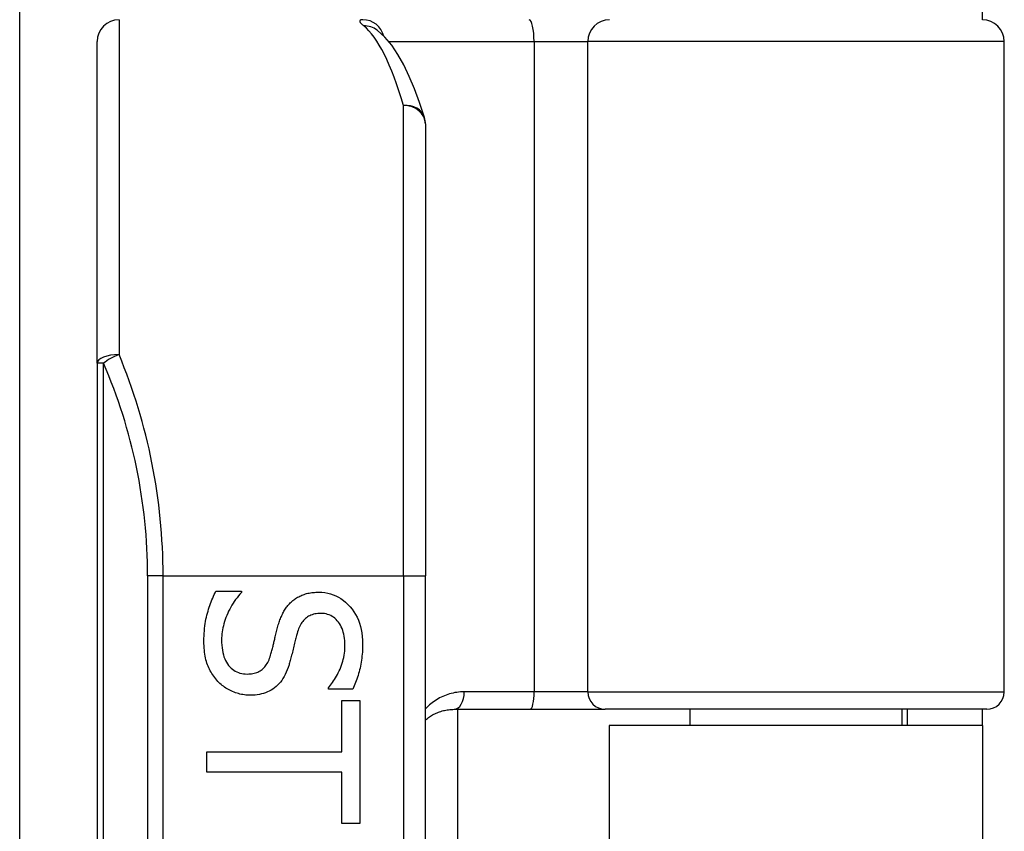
# Model space of a CAD drawing. Header units: inches. Extents: x 5 to 147, y 9 to 79.
# Tile 73 of 95: x 33.772 to 34.658, y 55.946 to 56.676. Entities that reach past the tile are written whole.
import ezdxf

# ---------------------------------------------------------------- set-up
doc = ezdxf.new("R2010")
doc.units = ezdxf.units.IN
doc.header["$MEASUREMENT"] = 0
doc.layers.add('Visible Edges(ANSI)', color=7, linetype='Continuous', lineweight=25)
doc.layers.add('Visible Tangent Edges(ANSI)', color=7, linetype='Continuous', lineweight=25)

msp = doc.modelspace()

# ---------------------------------------------------------------- linework, layer by layer
at = {"layer": 'Visible Edges(ANSI)'}
for p, q in [((33.77235, 55.86204), (33.77235, 58.85768)), ((34.6385, 56.67608), (34.6385, 56.70708)), ((34.09384, 56.66667), (34.0934, 56.66704)), ((33.842, 56.36717), (33.842, 56.65639)), ((34.658, 56.07175), (34.658, 56.65639)), ((34.13727, 56.58235), (34.13727, 56.17608)), ((33.842, 56.36717), (33.842, 54.48498)), ((34.13727, 54.67608), (34.13727, 56.17608)), ((33.94882, 56.16234), (33.97183, 56.16234)), ((33.97183, 56.16234), (33.97183, 56.161)), ((34.04999, 56.07402), (34.04999, 56.07536)), ((34.07188, 56.07402), (34.04999, 56.07402)), ((34.06205, 56.06408), (34.07836, 56.06408)), ((34.06205, 56.01785), (34.06205, 56.06408)), ((34.07836, 56.06408), (34.07836, 55.95331)), ((34.16305, 56.056), (34.23149, 56.056)), ((34.16605, 56.056), (34.16605, 54.79616)), ((34.23149, 56.056), (34.29898, 56.056)), ((34.64225, 56.056), (34.29898, 56.056)), ((34.37502, 56.056), (34.37502, 56.04158)), ((34.56597, 56.056), (34.56597, 56.04158)), ((34.5705, 56.056), (34.5705, 56.04158)), ((34.6385, 56.04158), (34.6385, 56.056)), ((34.6385, 56.04158), (34.3025, 56.04158)), ((34.3025, 56.04158), (34.3025, 54.81058)), ((34.6385, 56.04158), (34.6385, 54.81058)), ((33.94056, 55.99954), (33.94056, 56.01785)), ((33.94056, 56.01785), (34.06205, 56.01785)), ((34.06205, 55.99954), (33.94056, 55.99954)), ((34.06205, 55.95331), (34.06205, 55.99954)), ((34.07836, 55.95331), (34.06205, 55.95331))]:
    msp.add_line(p, q, dxfattribs=at)
at = {"layer": 'Visible Edges(ANSI)', "flags": 128}
for points in [[(34.13641, 56.58812), (34.13207, 56.60148), (34.12754, 56.61382), (34.12281, 56.62514), (34.11784, 56.63544), (34.11259, 56.64473), (34.10696, 56.65304), (34.10078, 56.66037), (34.09384, 56.66667)], [(33.9381, 56.11712), (33.93813, 56.11958), (33.93819, 56.12198), (33.9383, 56.12432), (33.93845, 56.1266), (33.93865, 56.12881), (33.93889, 56.13097), (33.93917, 56.13306), (33.93949, 56.13509), (33.93986, 56.13705), (33.94028, 56.13896), (33.94073, 56.1408), (33.94123, 56.14258), (33.94176, 56.14432), (33.94231, 56.14604), (33.94288, 56.14775), (33.94346, 56.14944), (33.94407, 56.15111), (33.94469, 56.15277), (33.94533, 56.15441), (33.946, 56.15603), (33.94667, 56.15763), (33.94737, 56.15922), (33.94809, 56.16079), (33.94882, 56.16234)], [(33.97183, 56.161), (33.97044, 56.15948), (33.9691, 56.15792), (33.96782, 56.15633), (33.96659, 56.15471), (33.96541, 56.15305), (33.96429, 56.15136), (33.96322, 56.14963), (33.9622, 56.14788), (33.96123, 56.14609), (33.96032, 56.14426), (33.95946, 56.1424), (33.95865, 56.14051), (33.9579, 56.13861), (33.95722, 56.13672), (33.9566, 56.13484), (33.95605, 56.13298), (33.95556, 56.13112), (33.95513, 56.12928), (33.95478, 56.12745), (33.95448, 56.12562), (33.95425, 56.12382), (33.95409, 56.12202), (33.95399, 56.12023), (33.95396, 56.11846)], [(34.01649, 56.15241), (34.01727, 56.1531), (34.01806, 56.15377), (34.01888, 56.15441), (34.01972, 56.15502), (34.02058, 56.15561), (34.02146, 56.15617), (34.02237, 56.15671), (34.02329, 56.15722), (34.02424, 56.1577), (34.02521, 56.15816), (34.0262, 56.15859), (34.02721, 56.15899), (34.02825, 56.15937), (34.02931, 56.15971), (34.0304, 56.16002), (34.03152, 56.1603), (34.03266, 56.16054), (34.03383, 56.16075), (34.03502, 56.16093), (34.03625, 56.16108), (34.03749, 56.16119), (34.03877, 56.16127), (34.04007, 56.16132), (34.04139, 56.16134)], [(34.04139, 56.16134), (34.04415, 56.16125), (34.04683, 56.16098), (34.04943, 56.16052), (34.05196, 56.15989), (34.05441, 56.15907), (34.05679, 56.15807), (34.05909, 56.15689), (34.06132, 56.15553), (34.06347, 56.15399), (34.06555, 56.15227), (34.06755, 56.15036), (34.06948, 56.14827), (34.07129, 56.14605), (34.07294, 56.14372), (34.07444, 56.1413), (34.07578, 56.13877), (34.07696, 56.13615), (34.07798, 56.13342), (34.07885, 56.1306), (34.07955, 56.12768), (34.0801, 56.12466), (34.0805, 56.12154), (34.08073, 56.11832), (34.08081, 56.115)], [(34.00432, 56.12963), (34.00464, 56.13081), (34.00498, 56.13197), (34.00533, 56.13311), (34.00569, 56.13422), (34.00607, 56.13532), (34.00646, 56.1364), (34.00686, 56.13745), (34.00727, 56.13848), (34.0077, 56.1395), (34.00814, 56.14049), (34.0086, 56.14146), (34.00907, 56.14241), (34.00955, 56.14334), (34.01006, 56.14426), (34.0106, 56.14515), (34.01116, 56.14603), (34.01174, 56.14689), (34.01235, 56.14773), (34.01298, 56.14855), (34.01363, 56.14936), (34.01431, 56.15015), (34.01502, 56.15092), (34.01574, 56.15167), (34.01649, 56.15241)], [(34.04329, 56.14224), (34.04187, 56.14221), (34.04049, 56.14212), (34.03916, 56.14195), (34.03788, 56.14173), (34.03665, 56.14144), (34.03546, 56.14109), (34.03433, 56.14067), (34.03324, 56.14018), (34.03221, 56.13964), (34.03122, 56.13903), (34.03028, 56.13835), (34.02939, 56.13761), (34.02855, 56.13681), (34.02774, 56.13595), (34.02697, 56.13504), (34.02625, 56.13407), (34.02556, 56.13304), (34.02491, 56.13196), (34.0243, 56.13082), (34.02373, 56.12962), (34.0232, 56.12837), (34.02271, 56.12706), (34.02226, 56.12569), (34.02185, 56.12427)], [(34.06496, 56.11377), (34.06491, 56.11586), (34.06479, 56.11788), (34.06458, 56.11983), (34.06429, 56.12172), (34.06392, 56.12353), (34.06346, 56.12529), (34.06292, 56.12697), (34.0623, 56.12858), (34.0616, 56.13013), (34.06081, 56.13161), (34.05994, 56.13303), (34.05898, 56.13437), (34.05796, 56.13563), (34.05689, 56.13678), (34.05576, 56.13782), (34.05458, 56.13875), (34.05335, 56.13957), (34.05207, 56.14028), (34.05074, 56.14088), (34.04935, 56.14137), (34.04792, 56.14175), (34.04643, 56.14203), (34.04489, 56.14219), (34.04329, 56.14224)], [(33.99807, 56.10472), (33.99836, 56.10578), (33.99865, 56.10682), (33.99893, 56.10784), (33.9992, 56.10885), (33.99946, 56.10984), (33.99972, 56.11082), (33.99996, 56.11179), (34.0002, 56.11274), (34.00043, 56.11368), (34.00066, 56.1146), (34.00088, 56.1155), (34.00108, 56.11639), (34.00129, 56.1173), (34.00151, 56.11823), (34.00175, 56.11921), (34.00199, 56.12022), (34.00224, 56.12127), (34.00251, 56.12235), (34.00278, 56.12347), (34.00307, 56.12463), (34.00337, 56.12583), (34.00367, 56.12706), (34.00399, 56.12832), (34.00432, 56.12963)], [(34.02185, 56.12427), (34.02159, 56.12328), (34.02132, 56.12226), (34.02104, 56.1212), (34.02076, 56.1201), (34.02047, 56.11897), (34.02018, 56.1178), (34.01988, 56.1166), (34.01957, 56.11536), (34.01926, 56.11408), (34.01894, 56.11277), (34.01861, 56.11142), (34.01828, 56.11003), (34.01795, 56.10864), (34.01762, 56.1073), (34.0173, 56.10599), (34.01698, 56.10472), (34.01666, 56.1035), (34.01635, 56.10231), (34.01605, 56.10116), (34.01575, 56.10005), (34.01545, 56.09898), (34.01516, 56.09795), (34.01488, 56.09697), (34.0146, 56.09601)], [(33.95061, 56.08116), (33.94963, 56.08227), (33.94868, 56.08341), (33.94777, 56.08457), (33.9469, 56.08575), (33.94607, 56.08696), (33.94528, 56.0882), (33.94453, 56.08946), (33.94381, 56.09074), (33.94314, 56.09205), (33.9425, 56.09338), (33.9419, 56.09474), (33.94134, 56.09613), (33.94083, 56.09755), (33.94035, 56.09904), (33.93993, 56.10058), (33.93954, 56.10218), (33.93921, 56.10384), (33.93891, 56.10556), (33.93867, 56.10734), (33.93846, 56.10918), (33.93831, 56.11108), (33.93819, 56.11303), (33.93813, 56.11505), (33.9381, 56.11712)], [(33.95396, 56.11846), (33.954, 56.11598), (33.95414, 56.1136), (33.95436, 56.11133), (33.95466, 56.10916), (33.95506, 56.10709), (33.95554, 56.10513), (33.95611, 56.10327), (33.95676, 56.10151), (33.95751, 56.09986), (33.95834, 56.09831), (33.95926, 56.09686), (33.96027, 56.09551), (33.96135, 56.09427), (33.96249, 56.09314), (33.96368, 56.09212), (33.96493, 56.0912), (33.96624, 56.09039), (33.9676, 56.08969), (33.96902, 56.0891), (33.97049, 56.08861), (33.97203, 56.08824), (33.97362, 56.08797), (33.97526, 56.08781), (33.97696, 56.08775)], [(34.08081, 56.115), (34.0808, 56.11307), (34.08075, 56.11116), (34.08067, 56.10928), (34.08056, 56.1074), (34.08042, 56.10555), (34.08024, 56.10372), (34.08003, 56.10191), (34.0798, 56.10011), (34.07953, 56.09833), (34.07922, 56.09657), (34.07889, 56.09483), (34.07852, 56.09311), (34.07813, 56.09141), (34.0777, 56.08973), (34.07725, 56.08807), (34.07677, 56.08642), (34.07626, 56.0848), (34.07572, 56.0832), (34.07515, 56.08162), (34.07455, 56.08006), (34.07393, 56.07852), (34.07327, 56.077), (34.07259, 56.0755), (34.07188, 56.07402)], [(34.04999, 56.07536), (34.05099, 56.07648), (34.05196, 56.07766), (34.05291, 56.07888), (34.05384, 56.08016), (34.05475, 56.08149), (34.05563, 56.08287), (34.0565, 56.0843), (34.05734, 56.08578), (34.05816, 56.08731), (34.05896, 56.0889), (34.05973, 56.09053), (34.06049, 56.09222), (34.0612, 56.09394), (34.06185, 56.09567), (34.06244, 56.09742), (34.06297, 56.09918), (34.06344, 56.10095), (34.06384, 56.10274), (34.06418, 56.10455), (34.06446, 56.10636), (34.06468, 56.10819), (34.06483, 56.11004), (34.06493, 56.1119), (34.06496, 56.11377)], [(33.97696, 56.08775), (33.97832, 56.08778), (33.97963, 56.08786), (33.9809, 56.08801), (33.98213, 56.0882), (33.98331, 56.08846), (33.98445, 56.08877), (33.98554, 56.08914), (33.98659, 56.08956), (33.9876, 56.09004), (33.98856, 56.09058), (33.98949, 56.09118), (33.99036, 56.09183), (33.9912, 56.09254), (33.992, 56.09332), (33.99277, 56.09416), (33.9935, 56.09507), (33.9942, 56.09605), (33.99486, 56.09709), (33.99548, 56.0982), (33.99607, 56.09937), (33.99662, 56.10061), (33.99714, 56.10192), (33.99762, 56.10329), (33.99807, 56.10472)], [(34.0146, 56.09601), (34.01384, 56.0937), (34.01302, 56.0915), (34.01214, 56.0894), (34.0112, 56.0874), (34.0102, 56.08552), (34.00914, 56.08373), (34.00801, 56.08205), (34.00683, 56.08048), (34.00558, 56.07901), (34.00427, 56.07765), (34.0029, 56.0764), (34.00147, 56.07525), (33.99999, 56.07419), (33.99844, 56.07323), (33.99684, 56.07236), (33.99518, 56.07158), (33.99346, 56.0709), (33.99169, 56.0703), (33.98986, 56.0698), (33.98798, 56.06939), (33.98603, 56.06907), (33.98403, 56.06884), (33.98198, 56.0687), (33.97987, 56.06866)], [(33.97987, 56.06866), (33.97851, 56.06868), (33.97716, 56.06875), (33.97581, 56.06886), (33.97447, 56.06902), (33.97313, 56.06923), (33.9718, 56.06948), (33.97047, 56.06978), (33.96915, 56.07012), (33.96783, 56.07051), (33.96651, 56.07094), (33.9652, 56.07142), (33.9639, 56.07195), (33.96261, 56.07252), (33.96136, 56.07312), (33.96014, 56.07376), (33.95895, 56.07444), (33.95779, 56.07515), (33.95667, 56.0759), (33.95558, 56.07669), (33.95452, 56.07751), (33.95349, 56.07837), (33.9525, 56.07926), (33.95154, 56.0802), (33.95061, 56.08116)], [(34.13728, 56.04641), (34.13815, 56.04714), (34.13904, 56.04785), (34.13995, 56.04852), (34.14088, 56.04917), (34.14183, 56.0498), (34.14279, 56.05039), (34.14378, 56.05096), (34.14478, 56.0515), (34.1458, 56.05202), (34.14684, 56.05251), (34.14789, 56.05297), (34.14897, 56.0534), (34.15005, 56.05379), (34.15116, 56.05416), (34.15228, 56.0545), (34.15342, 56.0548), (34.15458, 56.05508), (34.15575, 56.05532), (34.15694, 56.05552), (34.15814, 56.05569), (34.15935, 56.05582), (34.16057, 56.05592), (34.16181, 56.05598), (34.16305, 56.056)]]:
    msp.add_lwpolyline(points, dxfattribs=at)
at = {"layer": 'Visible Edges(ANSI)'}
for centre, radius, start, end in [((33.86168, 56.65639), 0.01969, 90, 180), ((34.63831, 56.65639), 0.01969, 0, 90), ((34.11759, 56.58235), 0.01969, 0, 17.04152), ((34.64225, 56.07175), 0.01575, 270, 0)]:
    msp.add_arc(centre, radius, start, end, dxfattribs=at)
at = {"layer": 'Visible Tangent Edges(ANSI)'}
for p, q in [((33.86168, 56.67608), (33.86168, 56.375)), ((34.10431, 56.65639), (34.23505, 56.65639)), ((34.23505, 56.65639), (34.23505, 56.07175)), ((34.23505, 56.65639), (34.28326, 56.65639)), ((34.658, 56.65639), (34.28326, 56.65639)), ((34.28326, 56.07175), (34.28326, 56.65639)), ((34.11759, 56.17608), (34.11759, 56.599)), ((33.84776, 56.36717), (33.842, 56.36717)), ((33.84776, 54.48498), (33.84776, 56.36717)), ((33.90133, 56.17608), (33.88741, 56.17608)), ((33.88741, 56.17608), (33.88741, 54.67608)), ((33.90133, 56.17608), (34.11759, 56.17608)), ((33.90133, 54.67608), (33.90133, 56.17608)), ((34.11759, 56.17608), (34.11759, 54.67608)), ((34.11759, 56.17608), (34.13727, 56.17608)), ((34.23505, 56.07175), (34.17219, 56.07175)), ((34.28326, 56.07175), (34.23505, 56.07175)), ((34.28326, 56.07175), (34.658, 56.07175))]:
    msp.add_line(p, q, dxfattribs=at)
at = {"layer": 'Visible Tangent Edges(ANSI)', "flags": 128}
for points in [[(34.08112, 56.67608), (34.08063, 56.67607), (34.08019, 56.67604), (34.07979, 56.67599), (34.07943, 56.67593), (34.07913, 56.67584), (34.07886, 56.67573), (34.07864, 56.67561), (34.07847, 56.67547), (34.07834, 56.6753), (34.07826, 56.67512), (34.07822, 56.67492), (34.07823, 56.6747), (34.07828, 56.67446), (34.07838, 56.6742), (34.07852, 56.67392), (34.0787, 56.67362), (34.07894, 56.6733), (34.07921, 56.67297), (34.07953, 56.67261), (34.0799, 56.67224), (34.08031, 56.67185), (34.08076, 56.67144), (34.08126, 56.67102), (34.08179, 56.67057)], [(34.17219, 56.07175), (34.17049, 56.07172), (34.16879, 56.07162), (34.16712, 56.07147), (34.16546, 56.07126), (34.16381, 56.07099), (34.16219, 56.07066), (34.16059, 56.07028), (34.15902, 56.06985), (34.15746, 56.06936), (34.15594, 56.06883), (34.15443, 56.06825), (34.15296, 56.06761), (34.1515, 56.06693), (34.15008, 56.06621), (34.14868, 56.06544), (34.1473, 56.06462), (34.14595, 56.06377), (34.14463, 56.06287), (34.14333, 56.06193), (34.14207, 56.06094), (34.14083, 56.05991), (34.13962, 56.05884), (34.13843, 56.05773), (34.13728, 56.05656)]]:
    msp.add_lwpolyline(points, dxfattribs=at)
at = {"layer": 'Visible Tangent Edges(ANSI)'}
msp.add_arc((33.4071, 56.17608), 0.48031, 0, 23.44387, dxfattribs=at)
for centre, major_axis, ratio, start_param, end_param in [((34.08112, 56.65639), (0, 0.01969), 0.985236, 4.962801, 6.283185), ((34.2306, 56.65639), (0, 0.01969), 0.225879, 4.712389, 6.283185), ((34.30291, 56.65639), (0, 0.01969), 0.998608, 0, 1.570796), ((34.08179, 56.65111), (0.01205, 0.01557), 0.971402, 0, 0.672693), ((34.06806, 56.17608), (0, -0.5), 0.185699, 2.578938, 2.993098), ((34.11759, 56.58235), (0.01882, 0.00577), 0.834757, 0, 1.320298), ((34.11759, 56.58235), (0.01969, 0), 0.845842, 0, 1.570796), ((33.86168, 56.36717), (-0.01969, 0), 0.39785, 4.712389, 6.283185), ((33.86168, 56.36717), (0.01806, 0.00783), 0.369668, 1.411843, 2.276718), ((33.42102, 56.17608), (0, 0.5), 0.96063, 4.712389, 5.121562), ((34.16305, 56.07175), (0, -0.01575), 0.580671, 0, 1.570796), ((34.23149, 56.07175), (0, -0.01575), 0.225879, 0, 1.570796), ((34.29898, 56.07175), (0, -0.01575), 0.998608, 4.712389, 6.283185)]:
    msp.add_ellipse(centre, major_axis=major_axis, ratio=ratio, start_param=start_param, end_param=end_param, dxfattribs=at)

doc.saveas('drawing.dxf')
